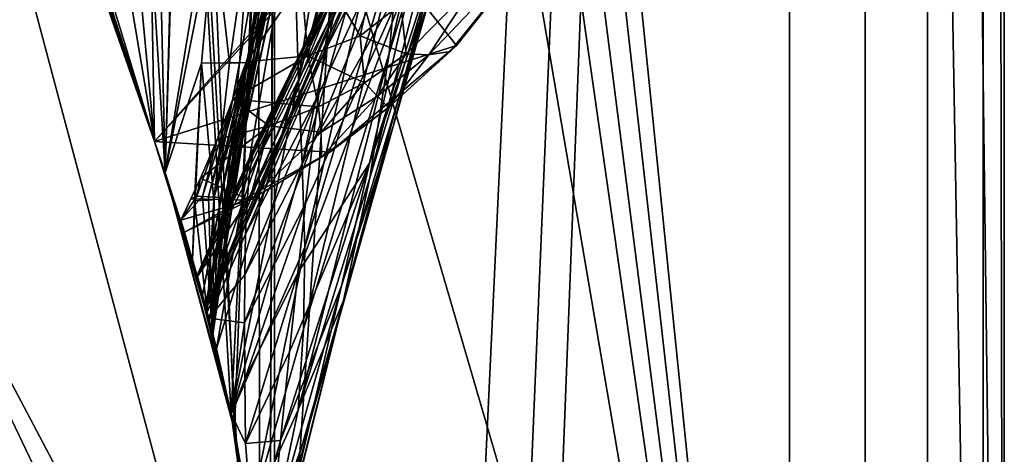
# Model space of a CAD drawing. Header units: metres. Extents: x -1204 to 0, y -809 to 0.
# Tile 57 of 111: x -71 to 0, y -711 to -680. Entities that reach past the tile are written whole.
import ezdxf

# ---------------------------------------------------------------- set-up
doc = ezdxf.new("R2010")
doc.units = ezdxf.units.M

msp = doc.modelspace()

# ---------------------------------------------------------------- linework, layer by layer
at = {"layer": 'top01'}
for points in [[(-5.519217, -35.401562, 163.059708), (-38.838268, -744.103516, 163.059708), (-52.518909, -738.401428, 163.059708)], [(-52.518909, -738.401428, 163.059708), (-52.518909, -65.543846, 163.059708), (-5.519217, -35.401562, 163.059708)], [(-5.519217, -35.401562, 2063.059814), (-52.518909, -65.543846, 2063.059814), (-52.518909, -738.401428, 2063.059814)], [(-38.838268, -744.103516, 2063.059814), (-5.519217, -35.401562, 2063.059814), (-52.518909, -738.401428, 2063.059814)], [(-5.519217, -35.401562, 163.059708), (-35.448151, -746.330383, 163.059708), (-38.838268, -744.103516, 163.059708)], [(-38.838268, -744.103516, 2063.059814), (-35.448151, -746.330383, 2063.059814), (-5.519217, -35.401562, 2063.059814)], [(-33.221333, -749.720459, 163.059708), (-35.448151, -746.330383, 163.059708), (-5.519217, -35.401562, 163.059708)], [(-35.448151, -746.330383, 2063.059814), (-33.221333, -749.720459, 2063.059814), (-5.519217, -35.401562, 2063.059814)], [(-5.519217, -789.40155, 163.059708), (-33.221333, -749.720459, 163.059708), (-5.519217, -35.401562, 163.059708)], [(-5.519217, -35.401562, 2063.059814), (-33.221333, -749.720459, 2063.059814), (-5.519217, -789.40155, 2063.059814)], [(-5.519217, -789.40155, 163.059708), (-5.519217, -35.401562, 163.059708), (-5.519217, -789.40155, 173.920044)], [(-5.519217, -35.401562, 163.059708), (-5.519217, -35.401562, 2063.059814), (-5.519217, -789.40155, 173.920044)], [(-5.519217, -789.40155, 173.920044), (-5.519217, -35.401562, 2063.059814), (-5.519217, -789.40155, 2051.920166)], [(-5.519217, -35.401562, 2063.059814), (-5.519217, -789.40155, 2063.059814), (-5.519217, -789.40155, 2051.920166)], [(-52.518909, -738.401428, 163.059708), (-52.518909, -397.134613, 182.490646), (-52.518909, -65.543846, 163.059708)], [(-52.518909, -65.543846, 2063.059814), (-52.518909, -431.996094, 2043.136353), (-52.518909, -738.401428, 2063.059814)], [(-52.518909, -480.472168, 184.010544), (-52.518909, -397.134613, 182.490646), (-52.518909, -738.401428, 163.059708)], [(-52.518909, -431.996094, 2043.136353), (-52.518909, -499.19046, 2041.009888), (-52.518909, -738.401428, 2063.059814)], [(-52.518909, -563.606934, 188.996094), (-52.518909, -480.472168, 184.010544), (-52.518909, -738.401428, 163.059708)], [(-52.518909, -738.401428, 2063.059814), (-52.518909, -499.19046, 2041.009888), (-52.518909, -566.275391, 2036.626343)], [(-52.518909, -738.401428, 163.059708), (-52.518909, -646.323792, 197.421463), (-52.518909, -563.606934, 188.996094)], [(-52.518909, -566.275391, 2036.626343), (-52.518909, -633.17511, 2029.990601), (-52.518909, -738.401428, 2063.059814)], [(-78.056381, -632.988647, 619.524109), (-61.147369, -688.625427, 619.08136), (-78.056335, -632.988831, 659.296021)], [(-61.147369, -688.625427, 619.08136), (-78.056381, -632.988647, 619.524109), (-39.420826, -681.711304, 618.512451)], [(-78.056381, -632.988647, 619.524109), (-31.995207, -672.37677, 618.317993), (-39.420826, -681.711304, 618.512451)], [(-78.056335, -632.988831, 659.296021), (-61.147369, -688.625427, 619.08136), (-61.147369, -688.625427, 659.73877)], [(-78.056335, -632.988831, 659.296021), (-61.147369, -688.625427, 659.73877), (-44.138386, -670.063599, 660.184204)], [(-78.056274, -632.989075, 1566.520996), (-61.147369, -688.625427, 1566.078247), (-72.370926, -653.953125, 1606.646362)], [(-61.147369, -688.625427, 1566.078247), (-78.056274, -632.989075, 1566.520996), (-42.771534, -667.873474, 1565.597046)], [(-58.607101, -633.17511, 2029.990601), (-61.141037, -657.507629, 1973.981445), (-60.368561, -690.860596, 2022.436035)], [(-58.607101, -633.17511, 2029.990601), (-60.368561, -690.860596, 2022.436035), (-55.389114, -709.405762, 2019.643555)], [(-52.518909, -633.17511, 2029.990601), (-58.607101, -633.17511, 2029.990601), (-55.389114, -709.405762, 2019.643555)], [(-52.518909, -633.17511, 2029.990601), (-55.389114, -709.405762, 2019.643555), (-52.85733, -728.401428, 2016.598511)], [(-52.518909, -728.401428, 2016.598511), (-52.518909, -633.17511, 2029.990601), (-52.85733, -728.401428, 2016.598511)], [(-52.518909, -633.17511, 2029.990601), (-52.518909, -728.401428, 2016.598511), (-52.518909, -738.401428, 2063.059814)], [(-43.756317, -637.743591, 1458.678223), (-50.77599, -684.170044, 1512.014526), (-51.159615, -671.749207, 1512.290527)], [(-43.118568, -655.333496, 1458.262085), (-50.77599, -684.170044, 1512.014526), (-43.756317, -637.743591, 1458.678223)], [(-43.112282, -667.659546, 1563.945313), (-45.380745, -645.067505, 1512.568237), (-57.434216, -700.590332, 1564.714233)], [(-45.380745, -645.067505, 1512.568237), (-47.141476, -650.217041, 1512.544556), (-57.434216, -700.590332, 1564.714233)], [(-52.518909, -646.323792, 197.421463), (-55.632534, -708.214294, 206.01178), (-59.155293, -647.033691, 197.50885)], [(-52.85733, -728.401428, 209.241592), (-55.632534, -708.214294, 206.01178), (-52.518909, -646.323792, 197.421463)], [(-52.518909, -728.401428, 209.241592), (-52.85733, -728.401428, 209.241592), (-52.518909, -646.323792, 197.421463)], [(-52.518909, -728.401428, 209.241592), (-52.518909, -646.323792, 197.421463), (-52.518909, -738.401428, 163.059708)], [(-59.155293, -647.033691, 197.50885), (-55.632534, -708.214294, 206.01178), (-60.369118, -690.858948, 203.403824)], [(-59.155293, -647.033691, 197.50885), (-60.369118, -690.858948, 203.403824), (-55.824478, -663.19281, 251.533997)], [(-57.434216, -700.590332, 1564.714233), (-47.141476, -650.217041, 1512.544556), (-48.6922, -654.801208, 1512.515503)], [(-43.428398, -673.289856, 1457.717163), (-37.16713, -652.168518, 1403.017212), (-44.266315, -682.287231, 1457.396484)], [(-37.16713, -652.168518, 1403.017212), (-38.674221, -664.015198, 1402.671875), (-44.266315, -682.287231, 1457.396484)], [(-61.147369, -688.625427, 1566.078247), (-72.287552, -654.239685, 1608.008789), (-72.370926, -653.953125, 1606.646362)], [(-71.409134, -657.227783, 1622.883789), (-72.287552, -654.239685, 1608.008789), (-61.147369, -688.625427, 1566.078247)], [(-49.948154, -658.832458, 1512.481201), (-57.434216, -700.590332, 1564.714233), (-48.6922, -654.801208, 1512.515503)], [(-50.77599, -684.170044, 1512.014526), (-43.118568, -655.333496, 1458.262085), (-50.512066, -690.252319, 1511.844482)], [(-50.512066, -690.252319, 1511.844482), (-43.118568, -655.333496, 1458.262085), (-43.099613, -664.295898, 1458.005737)], [(-38.031006, -656.678406, 1008.65741), (-48.551998, -679.871033, 1008.583862), (-48.924244, -682.231812, 1065.581543)], [(-39.738808, -664.25415, 1122.27124), (-38.031006, -656.678406, 1008.65741), (-48.924244, -682.231812, 1065.581543)], [(-48.202362, -678.053772, 951.293335), (-48.551998, -679.871033, 1008.583862), (-38.031006, -656.678406, 1008.65741)], [(-69.124802, -664.745239, 1667.216797), (-71.409134, -657.227783, 1622.883789), (-61.147369, -688.625427, 1566.078247)], [(-61.141037, -657.507629, 1973.981445), (-61.412891, -674.181274, 1972.321899), (-60.368561, -690.860596, 2022.436035)], [(-51.066578, -665.48053, 1512.396606), (-57.678791, -699.677368, 1559.145508), (-49.948154, -658.832458, 1512.481201)], [(-57.678791, -699.677368, 1559.145508), (-57.434216, -700.590332, 1564.714233), (-49.948154, -658.832458, 1512.481201)], [(-40.739647, -676.157349, 1346.647705), (-43.961796, -687.540466, 1401.876831), (-36.726757, -661.850159, 1347.017578)], [(-43.961796, -687.540466, 1401.876831), (-40.94249, -675.841675, 1402.291626), (-36.726757, -661.850159, 1347.017578)], [(-54.102531, -682.943298, 383.748535), (-50.453159, -662.995605, 361.324554), (-54.468143, -682.954773, 357.754272)], [(-50.453159, -662.995605, 361.324554), (-50.666019, -663.255798, 355.94104), (-54.468143, -682.954773, 357.754272)], [(-50.934746, -669.09082, 398.511475), (-50.453159, -662.995605, 361.324554), (-54.102531, -682.943298, 383.748535)], [(-60.369118, -690.858948, 203.403824), (-56.870182, -673.099426, 252.735992), (-55.824478, -663.19281, 251.533997)], [(-54.468143, -682.954773, 357.754272), (-51.597111, -663.240051, 329.793854), (-55.018265, -682.966248, 331.776672)], [(-55.018265, -682.966248, 331.776672), (-51.597111, -663.240051, 329.793854), (-54.308449, -673.105774, 304.726654)], [(-54.468143, -682.954773, 357.754272), (-50.666019, -663.255798, 355.94104), (-51.597111, -663.240051, 329.793854)], [(-50.336346, -696.228516, 1511.653198), (-50.512066, -690.252319, 1511.844482), (-43.099613, -664.295898, 1458.005737)], [(-50.336346, -696.228516, 1511.653198), (-43.099613, -664.295898, 1458.005737), (-43.428398, -673.289856, 1457.717163)], [(-42.262768, -675.329529, 1234.858765), (-39.738808, -664.25415, 1122.27124), (-49.776241, -688.800415, 1178.625977)], [(-39.738808, -664.25415, 1122.27124), (-49.329113, -685.191345, 1122.266479), (-49.776241, -688.800415, 1178.625977)], [(-49.329113, -685.191345, 1122.266479), (-39.738808, -664.25415, 1122.27124), (-48.924244, -682.231812, 1065.581543)], [(-44.266315, -682.287231, 1457.396484), (-38.674221, -664.015198, 1402.671875), (-45.641823, -691.234192, 1457.043457)], [(-38.674221, -664.015198, 1402.671875), (-40.94249, -675.841675, 1402.291626), (-45.641823, -691.234192, 1457.043457)], [(-61.147369, -688.625427, 1566.078247), (-67.278107, -670.57843, 1711.823242), (-69.124802, -664.745239, 1667.216797)], [(-57.467392, -700.465088, 1553.577515), (-57.678791, -699.677368, 1559.145508), (-51.066578, -665.48053, 1512.396606)], [(-51.159615, -671.749207, 1512.290527), (-57.467392, -700.465088, 1553.577515), (-51.066578, -665.48053, 1512.396606)], [(-40.739647, -676.157349, 1346.647705), (-37.884197, -665.963074, 1291.016357), (-45.664516, -690.17627, 1346.246948)], [(-37.884197, -665.963074, 1291.016357), (-42.262768, -675.329529, 1234.858765), (-45.664516, -690.17627, 1346.246948)], [(-57.352772, -700.899658, 1565.978882), (-61.147369, -688.625427, 1566.078247), (-42.771534, -667.873474, 1565.597046)], [(-57.434216, -700.590332, 1564.714233), (-57.352772, -700.899658, 1565.978882), (-43.112282, -667.659546, 1563.945313)], [(-57.352772, -700.899658, 1565.978882), (-42.771534, -667.873474, 1565.597046), (-43.112282, -667.659546, 1563.945313)], [(-53.921638, -682.931824, 409.755493), (-50.934746, -669.09082, 398.511475), (-54.102531, -682.943298, 383.748535)], [(-51.30896, -671.455017, 413.781647), (-50.934746, -669.09082, 398.511475), (-53.921638, -682.931824, 409.755493)], [(-61.147369, -688.625427, 659.73877), (-57.414173, -700.666199, 659.836548), (-44.138386, -670.063599, 660.184204)], [(-44.149967, -670.059692, 661.839905), (-57.421986, -700.636597, 661.125916), (-47.240097, -675.572998, 777.866516)], [(-44.149967, -670.059692, 661.839905), (-57.414173, -700.666199, 659.836548), (-57.421986, -700.636597, 661.125916)], [(-44.138386, -670.063599, 660.184204), (-57.414173, -700.666199, 659.836548), (-44.149967, -670.059692, 661.839905)], [(-64.205414, -679.857422, 1814.920044), (-67.278107, -670.57843, 1711.823242), (-61.147369, -688.625427, 1566.078247)], [(-51.721062, -673.507446, 427.480957), (-51.30896, -671.455017, 413.781647), (-53.921638, -682.931824, 409.755493)], [(-56.692245, -703.516418, 1548.93396), (-57.467392, -700.465088, 1553.577515), (-51.159615, -671.749207, 1512.290527)], [(-50.77599, -684.170044, 1512.014526), (-56.692245, -703.516418, 1548.93396), (-51.159615, -671.749207, 1512.290527)], [(-39.87323, -682.148071, 617.766052), (-32.313107, -672.839966, 617.776672), (-41.396111, -682.397217, 581.436523)], [(-32.313107, -672.839966, 617.776672), (-37.99099, -677.210876, 553.733276), (-41.396111, -682.397217, 581.436523)], [(-32.313107, -672.839966, 617.776672), (-39.87323, -682.148071, 617.766052), (-31.995207, -672.37677, 618.317993)], [(-31.995207, -672.37677, 618.317993), (-39.87323, -682.148071, 617.766052), (-39.420826, -681.711304, 618.512451)], [(-56.870182, -673.099426, 252.735992), (-60.369118, -690.858948, 203.403824), (-57.771061, -683.00061, 253.983582)], [(-57.771061, -683.00061, 253.983582), (-55.75246, -682.977661, 305.819733), (-56.870182, -673.099426, 252.735992)], [(-56.870182, -673.099426, 252.735992), (-55.75246, -682.977661, 305.819733), (-54.308449, -673.105774, 304.726654)], [(-54.308449, -673.105774, 304.726654), (-55.75246, -682.977661, 305.819733), (-55.018265, -682.966248, 331.776672)], [(-52.600262, -676.979736, 451.712158), (-51.721062, -673.507446, 427.480957), (-53.925797, -682.920349, 435.771118)], [(-51.721062, -673.507446, 427.480957), (-53.921638, -682.931824, 409.755493), (-53.925797, -682.920349, 435.771118)], [(-50.427502, -702.127625, 1511.44043), (-50.336346, -696.228516, 1511.653198), (-43.428398, -673.289856, 1457.717163)], [(-44.266315, -682.287231, 1457.396484), (-50.427502, -702.127625, 1511.44043), (-43.428398, -673.289856, 1457.717163)], [(-64.205414, -679.857422, 1814.920044), (-61.147369, -688.625427, 1970.921509), (-63.596035, -674.082642, 1867.387207)], [(-61.147369, -688.625427, 1970.921509), (-62.504467, -674.131958, 1919.854614), (-63.596035, -674.082642, 1867.387207)], [(-61.412891, -674.181274, 1972.321899), (-62.504467, -674.131958, 1919.854614), (-61.147369, -688.625427, 1970.921509)], [(-60.368561, -690.860596, 2022.436035), (-61.412891, -674.181274, 1972.321899), (-61.147369, -688.625427, 1970.921509)], [(-47.240097, -675.572998, 777.866516), (-57.421986, -700.636597, 661.125916), (-53.020004, -687.841797, 777.69342)], [(-47.549152, -675.923035, 835.917114), (-47.240097, -675.572998, 777.866516), (-53.451012, -688.04541, 835.744507)], [(-47.240097, -675.572998, 777.866516), (-53.020004, -687.841797, 777.69342), (-53.451012, -688.04541, 835.744507)], [(-50.272564, -693.090149, 1234.665405), (-50.823044, -698.080811, 1290.392456), (-42.262768, -675.329529, 1234.858765)], [(-42.262768, -675.329529, 1234.858765), (-50.823044, -698.080811, 1290.392456), (-45.664516, -690.17627, 1346.246948)], [(-49.776241, -688.800415, 1178.625977), (-50.272564, -693.090149, 1234.665405), (-42.262768, -675.329529, 1234.858765)], [(-53.451012, -688.04541, 835.744507), (-53.810375, -688.641968, 893.592224), (-47.549152, -675.923035, 835.917114)], [(-53.810375, -688.641968, 893.592224), (-47.869404, -676.745911, 893.730957), (-47.549152, -675.923035, 835.917114)], [(-45.664516, -690.17627, 1346.246948), (-47.696686, -699.008118, 1401.427246), (-40.739647, -676.157349, 1346.647705)], [(-47.696686, -699.008118, 1401.427246), (-43.961796, -687.540466, 1401.876831), (-40.739647, -676.157349, 1346.647705)], [(-45.641823, -691.234192, 1457.043457), (-40.94249, -675.841675, 1402.291626), (-47.543873, -700.071106, 1456.658325)], [(-40.94249, -675.841675, 1402.291626), (-43.961796, -687.540466, 1401.876831), (-47.543873, -700.071106, 1456.658325)], [(-54.539246, -682.897644, 496.739838), (-50.55352, -677.1474, 452.341736), (-52.600262, -676.979736, 451.712158)], [(-54.539246, -682.897644, 496.739838), (-52.600262, -676.979736, 451.712158), (-54.42728, -682.897461, 487.812897)], [(-50.106136, -682.45929, 498.890533), (-50.55352, -677.1474, 452.341736), (-54.539246, -682.897644, 496.739838)], [(-54.42728, -682.897461, 487.812897), (-52.600262, -676.979736, 451.712158), (-54.115417, -682.908936, 461.791473)], [(-52.600262, -676.979736, 451.712158), (-53.925797, -682.920349, 435.771118), (-54.115417, -682.908936, 461.791473)], [(-53.810375, -688.641968, 893.592224), (-54.099342, -689.641479, 951.20459), (-47.869404, -676.745911, 893.730957)], [(-54.099342, -689.641479, 951.20459), (-48.202362, -678.053772, 951.293335), (-47.869404, -676.745911, 893.730957)], [(-50.55352, -677.1474, 452.341736), (-50.106136, -682.45929, 498.890533), (-48.839619, -676.816101, 452.971344)], [(-48.839619, -676.816101, 452.971344), (-50.106136, -682.45929, 498.890533), (-46.33839, -681.023315, 501.041229)], [(-45.675529, -677.971558, 478.484558), (-48.839619, -676.816101, 452.971344), (-46.33839, -681.023315, 501.041229)], [(-37.99099, -677.210876, 553.733276), (-43.422253, -678.741211, 503.191956), (-43.023655, -682.310059, 550.8255)], [(-41.396111, -682.397217, 581.436523), (-37.99099, -677.210876, 553.733276), (-43.023655, -682.310059, 550.8255)], [(-54.321171, -691.064026, 1008.545166), (-48.202362, -678.053772, 951.293335), (-54.099342, -689.641479, 951.20459)], [(-48.202362, -678.053772, 951.293335), (-54.321171, -691.064026, 1008.545166), (-48.551998, -679.871033, 1008.583862)], [(-43.422253, -678.741211, 503.191956), (-45.675529, -677.971558, 478.484558), (-46.33839, -681.023315, 501.041229)], [(-43.023655, -682.310059, 550.8255), (-43.422253, -678.741211, 503.191956), (-46.33839, -681.023315, 501.041229)], [(-61.147369, -688.625427, 1970.921509), (-64.205414, -679.857422, 1814.920044), (-61.147369, -688.625427, 1566.078247)], [(-48.551998, -679.871033, 1008.583862), (-54.480717, -692.937561, 1065.577026), (-48.924244, -682.231812, 1065.581543)], [(-54.321171, -691.064026, 1008.545166), (-54.480717, -692.937561, 1065.577026), (-48.551998, -679.871033, 1008.583862)], [(-46.33839, -681.023315, 501.041229), (-50.106136, -682.45929, 498.890533), (-46.035637, -684.398804, 549.371582)], [(-43.023655, -682.310059, 550.8255), (-46.33839, -681.023315, 501.041229), (-46.035637, -684.398804, 549.371582)], [(-61.147369, -688.625427, 619.08136), (-39.420826, -681.711304, 618.512451), (-48.537048, -689.402405, 618.75116)], [(-39.420826, -681.711304, 618.512451), (-44.314121, -686.187744, 617.760681), (-48.537048, -689.402405, 618.75116)], [(-39.87323, -682.148071, 617.766052), (-44.314121, -686.187744, 617.760681), (-39.420826, -681.711304, 618.512451)], [(-39.87323, -682.148071, 617.766052), (-41.396111, -682.397217, 581.436523), (-44.314121, -686.187744, 617.760681)], [(-57.258434, -692.612549, 514.220093), (-54.539246, -682.897644, 496.739838), (-56.839981, -692.640381, 488.295105)], [(-55.515644, -685.589539, 519.188477), (-54.539246, -682.897644, 496.739838), (-57.258434, -692.612549, 514.220093)], [(-56.839981, -692.640381, 488.295105), (-54.539246, -682.897644, 496.739838), (-54.42728, -682.897461, 487.812897)], [(-54.42728, -682.897461, 487.812897), (-54.115417, -682.908936, 461.791473), (-56.839981, -692.640381, 488.295105)], [(-49.333572, -686.140137, 547.917664), (-50.106136, -682.45929, 498.890533), (-55.515644, -685.589539, 519.188477)], [(-55.515644, -685.589539, 519.188477), (-50.106136, -682.45929, 498.890533), (-54.539246, -682.897644, 496.739838)], [(-48.924244, -682.231812, 1065.581543), (-54.480717, -692.937561, 1065.577026), (-54.586208, -695.307556, 1122.263916)], [(-54.586208, -695.307556, 1122.263916), (-49.329113, -685.191345, 1122.266479), (-48.924244, -682.231812, 1065.581543)], [(-45.641823, -691.234192, 1457.043457), (-50.810539, -707.948242, 1511.206421), (-44.266315, -682.287231, 1457.396484)], [(-50.810539, -707.948242, 1511.206421), (-50.427502, -702.127625, 1511.44043), (-44.266315, -682.287231, 1457.396484)], [(-50.106136, -682.45929, 498.890533), (-49.333572, -686.140137, 547.917664), (-46.035637, -684.398804, 549.371582)], [(-45.102718, -685.378479, 580.410461), (-43.023655, -682.310059, 550.8255), (-46.035637, -684.398804, 549.371582)], [(-45.102718, -685.378479, 580.410461), (-41.396111, -682.397217, 581.436523), (-43.023655, -682.310059, 550.8255)], [(-44.314121, -686.187744, 617.760681), (-41.396111, -682.397217, 581.436523), (-45.102718, -685.378479, 580.410461)], [(-60.369118, -690.858948, 203.403824), (-58.399429, -697.112854, 253.24881), (-57.771061, -683.00061, 253.983582)], [(-57.771061, -683.00061, 253.983582), (-58.399429, -697.112854, 253.24881), (-58.272491, -692.890808, 255.276047)], [(-58.272491, -692.890808, 255.276047), (-56.881111, -692.835144, 306.952118), (-57.771061, -683.00061, 253.983582)], [(-56.881111, -692.835144, 306.952118), (-55.75246, -682.977661, 305.819733), (-57.771061, -683.00061, 253.983582)], [(-56.978268, -702.358459, 403.90509), (-55.954468, -692.723816, 410.525909), (-53.921638, -682.931824, 409.755493)], [(-53.921638, -682.931824, 409.755493), (-54.102531, -682.943298, 383.748535), (-56.978268, -702.358459, 403.90509)], [(-56.978268, -702.358459, 403.90509), (-54.102531, -682.943298, 383.748535), (-56.933113, -702.538574, 353.625122)], [(-54.102531, -682.943298, 383.748535), (-54.468143, -682.954773, 357.754272), (-56.933113, -702.538574, 353.625122)], [(-56.933113, -702.538574, 353.625122), (-54.468143, -682.954773, 357.754272), (-55.018265, -682.966248, 331.776672)], [(-55.018265, -682.966248, 331.776672), (-56.881111, -692.835144, 306.952118), (-56.933113, -702.538574, 353.625122)], [(-55.75246, -682.977661, 305.819733), (-56.881111, -692.835144, 306.952118), (-55.018265, -682.966248, 331.776672)], [(-54.115417, -682.908936, 461.791473), (-56.424248, -692.668152, 462.370117), (-56.839981, -692.640381, 488.295105)], [(-54.115417, -682.908936, 461.791473), (-53.925797, -682.920349, 435.771118), (-56.424248, -692.668152, 462.370117)], [(-53.925797, -682.920349, 435.771118), (-56.111347, -692.695984, 436.446045), (-56.424248, -692.668152, 462.370117)], [(-53.921638, -682.931824, 409.755493), (-56.111347, -692.695984, 436.446045), (-53.925797, -682.920349, 435.771118)], [(-55.954468, -692.723816, 410.525909), (-56.111347, -692.695984, 436.446045), (-53.921638, -682.931824, 409.755493)], [(-55.6273, -708.239563, 1546.064209), (-56.692245, -703.516418, 1548.93396), (-50.77599, -684.170044, 1512.014526)], [(-50.512066, -690.252319, 1511.844482), (-55.6273, -708.239563, 1546.064209), (-50.77599, -684.170044, 1512.014526)], [(-46.035637, -684.398804, 549.371582), (-49.333572, -686.140137, 547.917664), (-49.142925, -687.954346, 579.384399)], [(-46.035637, -684.398804, 549.371582), (-49.142925, -687.954346, 579.384399), (-45.102718, -685.378479, 580.410461)], [(-56.641376, -688.473877, 545.009949), (-55.515644, -685.589539, 519.188477), (-57.676846, -692.584717, 540.145081)], [(-57.676846, -692.584717, 540.145081), (-55.515644, -685.589539, 519.188477), (-57.258434, -692.612549, 514.220093)], [(-55.515644, -685.589539, 519.188477), (-56.641376, -688.473877, 545.009949), (-52.881496, -687.506531, 546.463806)], [(-52.881496, -687.506531, 546.463806), (-49.333572, -686.140137, 547.917664), (-55.515644, -685.589539, 519.188477)], [(-49.776241, -688.800415, 1178.625977), (-49.329113, -685.191345, 1122.266479), (-54.64555, -698.215576, 1178.58606)], [(-49.329113, -685.191345, 1122.266479), (-54.586208, -695.307556, 1122.263916), (-54.64555, -698.215576, 1178.58606)], [(-49.142925, -687.954346, 579.384399), (-49.136257, -689.764099, 617.755371), (-45.102718, -685.378479, 580.410461)], [(-49.136257, -689.764099, 617.755371), (-44.314121, -686.187744, 617.760681), (-45.102718, -685.378479, 580.410461)], [(-49.142925, -687.954346, 579.384399), (-49.333572, -686.140137, 547.917664), (-52.881496, -687.506531, 546.463806)], [(-44.314121, -686.187744, 617.760681), (-49.136257, -689.764099, 617.755371), (-48.537048, -689.402405, 618.75116)], [(-57.421986, -700.636597, 661.125916), (-58.075382, -698.244141, 820.159546), (-53.020004, -687.841797, 777.69342)], [(-53.020004, -687.841797, 777.69342), (-58.075382, -698.244141, 820.159546), (-53.451012, -688.04541, 835.744507)], [(-56.641376, -688.473877, 545.009949), (-57.825417, -691.261169, 572.142883), (-52.881496, -687.506531, 546.463806)], [(-52.881496, -687.506531, 546.463806), (-57.825417, -691.261169, 572.142883), (-54.291679, -692.840576, 617.750061)], [(-54.291679, -692.840576, 617.750061), (-49.142925, -687.954346, 579.384399), (-52.881496, -687.506531, 546.463806)], [(-47.543873, -700.071106, 1456.658325), (-43.961796, -687.540466, 1401.876831), (-49.94379, -708.740967, 1456.240967)], [(-43.961796, -687.540466, 1401.876831), (-47.696686, -699.008118, 1401.427246), (-49.94379, -708.740967, 1456.240967)], [(-57.825417, -691.261169, 572.142883), (-56.641376, -688.473877, 545.009949), (-58.095356, -692.556885, 566.070068)], [(-58.095356, -692.556885, 566.070068), (-56.641376, -688.473877, 545.009949), (-57.676846, -692.584717, 540.145081)], [(-58.075382, -698.244141, 820.159546), (-53.810375, -688.641968, 893.592224), (-53.451012, -688.04541, 835.744507)], [(-49.136257, -689.764099, 617.755371), (-49.142925, -687.954346, 579.384399), (-54.291679, -692.840576, 617.750061)], [(-58.981884, -695.159851, 619.024658), (-61.147369, -688.625427, 619.08136), (-48.537048, -689.402405, 618.75116)], [(-61.147369, -688.625427, 1970.921509), (-61.147369, -688.625427, 1566.078247), (-60.368561, -690.860596, 2022.436035)], [(-61.147369, -688.625427, 1566.078247), (-57.352772, -700.899658, 1565.978882), (-60.368561, -690.860596, 2022.436035)], [(-61.147369, -688.625427, 659.73877), (-58.981884, -695.159851, 619.024658), (-57.414173, -700.666199, 659.836548)], [(-61.147369, -688.625427, 659.73877), (-61.147369, -688.625427, 619.08136), (-58.981884, -695.159851, 619.024658)], [(-58.075382, -698.244141, 820.159546), (-58.045433, -698.350464, 979.212341), (-53.810375, -688.641968, 893.592224)], [(-58.045433, -698.350464, 979.212341), (-54.099342, -689.641479, 951.20459), (-53.810375, -688.641968, 893.592224)], [(-54.64555, -698.215576, 1178.58606), (-54.664425, -701.687256, 1234.563354), (-49.776241, -688.800415, 1178.625977)], [(-54.664425, -701.687256, 1234.563354), (-50.272564, -693.090149, 1234.665405), (-49.776241, -688.800415, 1178.625977)], [(-54.291679, -692.840576, 617.750061), (-58.981884, -695.159851, 619.024658), (-48.537048, -689.402405, 618.75116)], [(-58.045433, -698.350464, 979.212341), (-54.321171, -691.064026, 1008.545166), (-54.099342, -689.641479, 951.20459)], [(-48.537048, -689.402405, 618.75116), (-49.136257, -689.764099, 617.755371), (-54.291679, -692.840576, 617.750061)], [(-55.6273, -708.239563, 1546.064209), (-50.512066, -690.252319, 1511.844482), (-50.336346, -696.228516, 1511.653198)], [(-45.664516, -690.17627, 1346.246948), (-51.428322, -703.770569, 1345.815063), (-52.087402, -710.149536, 1400.942871)], [(-47.696686, -699.008118, 1401.427246), (-45.664516, -690.17627, 1346.246948), (-52.087402, -710.149536, 1400.942871)], [(-50.823044, -698.080811, 1290.392456), (-51.428322, -703.770569, 1345.815063), (-45.664516, -690.17627, 1346.246948)], [(-58.399429, -697.112854, 253.24881), (-60.369118, -690.858948, 203.403824), (-55.632534, -708.214294, 206.01178)], [(-60.368561, -690.860596, 2022.436035), (-57.352772, -700.899658, 1565.978882), (-56.692245, -703.516418, 1548.93396)], [(-56.692245, -703.516418, 1548.93396), (-55.6273, -708.239563, 1546.064209), (-60.368561, -690.860596, 2022.436035)], [(-55.6273, -708.239563, 1546.064209), (-55.389114, -709.405762, 2019.643555), (-60.368561, -690.860596, 2022.436035)], [(-57.825417, -691.261169, 572.142883), (-58.515911, -692.744446, 587.673035), (-54.291679, -692.840576, 617.750061)], [(-58.515911, -692.744446, 587.673035), (-57.825417, -691.261169, 572.142883), (-58.095356, -692.556885, 566.070068)], [(-54.480717, -692.937561, 1065.577026), (-54.321171, -691.064026, 1008.545166), (-58.045433, -698.350464, 979.212341)], [(-50.810539, -707.948242, 1511.206421), (-45.641823, -691.234192, 1457.043457), (-47.543873, -700.071106, 1456.658325)], [(-58.515911, -692.744446, 587.673035), (-58.095356, -692.556885, 566.070068), (-59.251049, -694.289185, 604.851868)], [(-58.095356, -692.556885, 566.070068), (-57.676846, -692.584717, 540.145081), (-59.251049, -694.289185, 604.851868)], [(-59.251049, -694.289185, 604.851868), (-57.676846, -692.584717, 540.145081), (-56.978268, -702.358459, 403.90509)], [(-58.515911, -692.744446, 587.673035), (-59.251049, -694.289185, 604.851868), (-54.291679, -692.840576, 617.750061)], [(-57.676846, -692.584717, 540.145081), (-57.258434, -692.612549, 514.220093), (-56.978268, -702.358459, 403.90509)], [(-56.978268, -702.358459, 403.90509), (-57.258434, -692.612549, 514.220093), (-56.839981, -692.640381, 488.295105)], [(-56.424248, -692.668152, 462.370117), (-56.978268, -702.358459, 403.90509), (-56.839981, -692.640381, 488.295105)], [(-56.424248, -692.668152, 462.370117), (-56.111347, -692.695984, 436.446045), (-56.978268, -702.358459, 403.90509)], [(-56.111347, -692.695984, 436.446045), (-55.954468, -692.723816, 410.525909), (-56.978268, -702.358459, 403.90509)], [(-59.251049, -694.289185, 604.851868), (-58.981884, -695.159851, 619.024658), (-54.291679, -692.840576, 617.750061)], [(-58.399429, -697.112854, 253.24881), (-57.355267, -700.890015, 303.374359), (-58.272491, -692.890808, 255.276047)], [(-58.272491, -692.890808, 255.276047), (-57.355267, -700.890015, 303.374359), (-56.881111, -692.835144, 306.952118)], [(-57.235909, -701.348267, 1138.233765), (-54.480717, -692.937561, 1065.577026), (-58.045433, -698.350464, 979.212341)], [(-56.881111, -692.835144, 306.952118), (-57.355267, -700.890015, 303.374359), (-56.933113, -702.538574, 353.625122)], [(-54.480717, -692.937561, 1065.577026), (-57.235909, -701.348267, 1138.233765), (-54.586208, -695.307556, 1122.263916)], [(-54.664425, -701.687256, 1234.563354), (-54.646912, -705.739258, 1290.221924), (-50.272564, -693.090149, 1234.665405)], [(-54.646912, -705.739258, 1290.221924), (-50.823044, -698.080811, 1290.392456), (-50.272564, -693.090149, 1234.665405)], [(-58.981884, -695.159851, 619.024658), (-59.251049, -694.289185, 604.851868), (-56.978268, -702.358459, 403.90509)], [(-58.981884, -695.159851, 619.024658), (-56.978268, -702.358459, 403.90509), (-57.414173, -700.666199, 659.836548)], [(-54.586208, -695.307556, 1122.263916), (-57.235909, -701.348267, 1138.233765), (-54.64555, -698.215576, 1178.58606)], [(-54.282398, -715.630798, 1543.244873), (-55.6273, -708.239563, 1546.064209), (-50.336346, -696.228516, 1511.653198)], [(-54.282398, -715.630798, 1543.244873), (-50.336346, -696.228516, 1511.653198), (-50.427502, -702.127625, 1511.44043)], [(-57.355267, -700.890015, 303.374359), (-58.399429, -697.112854, 253.24881), (-55.632534, -708.214294, 206.01178)], [(-57.235909, -701.348267, 1138.233765), (-58.075382, -698.244141, 820.159546), (-57.421986, -700.636597, 661.125916)], [(-57.235909, -701.348267, 1138.233765), (-58.045433, -698.350464, 979.212341), (-58.075382, -698.244141, 820.159546)], [(-57.235909, -701.348267, 1138.233765), (-54.664425, -701.687256, 1234.563354), (-54.64555, -698.215576, 1178.58606)], [(-50.823044, -698.080811, 1290.392456), (-54.646912, -705.739258, 1290.221924), (-54.593536, -710.369995, 1345.587524)], [(-51.428322, -703.770569, 1345.815063), (-50.823044, -698.080811, 1290.392456), (-54.593536, -710.369995, 1345.587524)], [(-49.94379, -708.740967, 1456.240967), (-47.696686, -699.008118, 1401.427246), (-52.796192, -717.192688, 1455.791382)], [(-47.696686, -699.008118, 1401.427246), (-52.087402, -710.149536, 1400.942871), (-52.796192, -717.192688, 1455.791382)], [(-57.434216, -700.590332, 1564.714233), (-57.678791, -699.677368, 1559.145508), (-57.467392, -700.465088, 1553.577515)], [(-57.352772, -700.899658, 1565.978882), (-57.467392, -700.465088, 1553.577515), (-56.692245, -703.516418, 1548.93396)], [(-57.352772, -700.899658, 1565.978882), (-57.434216, -700.590332, 1564.714233), (-57.467392, -700.465088, 1553.577515)], [(-47.543873, -700.071106, 1456.658325), (-53.303017, -723.191956, 1529.791992), (-53.540138, -721.05127, 1537.508057)], [(-47.543873, -700.071106, 1456.658325), (-53.540138, -721.05127, 1537.508057), (-50.810539, -707.948242, 1511.206421)], [(-52.396057, -719.319946, 1510.674316), (-53.303017, -723.191956, 1529.791992), (-47.543873, -700.071106, 1456.658325)], [(-49.94379, -708.740967, 1456.240967), (-52.396057, -719.319946, 1510.674316), (-47.543873, -700.071106, 1456.658325)], [(-57.414173, -700.666199, 659.836548), (-57.235909, -701.348267, 1138.233765), (-57.421986, -700.636597, 661.125916)], [(-55.632534, -708.214294, 206.01178), (-55.634674, -708.204163, 1297.126953), (-57.414173, -700.666199, 659.836548)], [(-55.634674, -708.204163, 1297.126953), (-57.235909, -701.348267, 1138.233765), (-57.414173, -700.666199, 659.836548)], [(-57.414173, -700.666199, 659.836548), (-56.978268, -702.358459, 403.90509), (-55.632534, -708.214294, 206.01178)], [(-55.632534, -708.214294, 206.01178), (-56.933113, -702.538574, 353.625122), (-57.355267, -700.890015, 303.374359)], [(-57.235909, -701.348267, 1138.233765), (-55.634674, -708.204163, 1297.126953), (-54.664425, -701.687256, 1234.563354)], [(-55.634674, -708.204163, 1297.126953), (-54.646912, -705.739258, 1290.221924), (-54.664425, -701.687256, 1234.563354)], [(-56.978268, -702.358459, 403.90509), (-56.933113, -702.538574, 353.625122), (-55.632534, -708.214294, 206.01178)], [(-50.810539, -707.948242, 1511.206421), (-54.282398, -715.630798, 1543.244873), (-50.427502, -702.127625, 1511.44043)], [(-51.428322, -703.770569, 1345.815063), (-54.593536, -710.369995, 1345.587524), (-52.087402, -710.149536, 1400.942871)], [(-54.593536, -710.369995, 1345.587524), (-54.646912, -705.739258, 1290.221924), (-55.634674, -708.204163, 1297.126953)], [(-54.593536, -710.369995, 1345.587524), (-55.634674, -708.204163, 1297.126953), (-54.04969, -717.177856, 1425.499268)], [(-54.04969, -717.177856, 1425.499268), (-55.634674, -708.204163, 1297.126953), (-52.85733, -728.401428, 209.241592)], [(-55.634674, -708.204163, 1297.126953), (-55.632534, -708.214294, 206.01178), (-52.85733, -728.401428, 209.241592)], [(-55.6273, -708.239563, 1546.064209), (-54.282398, -715.630798, 1543.244873), (-55.389114, -709.405762, 2019.643555)], [(-53.540138, -721.05127, 1537.508057), (-54.282398, -715.630798, 1543.244873), (-50.810539, -707.948242, 1511.206421)], [(-52.796192, -717.192688, 1455.791382), (-53.394329, -722.333496, 1489.637817), (-49.94379, -708.740967, 1456.240967)], [(-53.394329, -722.333496, 1489.637817), (-52.396057, -719.319946, 1510.674316), (-49.94379, -708.740967, 1456.240967)], [(-54.282398, -715.630798, 1543.244873), (-52.85733, -728.401428, 2016.598511), (-55.389114, -709.405762, 2019.643555)], [(-52.087402, -710.149536, 1400.942871), (-54.593536, -710.369995, 1345.587524), (-54.04969, -717.177856, 1425.499268)], [(-52.087402, -710.149536, 1400.942871), (-54.04969, -717.177856, 1425.499268), (-52.796192, -717.192688, 1455.791382)]]:
    msp.add_3dface(points, dxfattribs=at)
at = {"layer": 'top0123459'}
for points in [[(0, 0), (-0.000011, -804.032166), (-10, -10)], [(0, 0), (-1.527202, -1.527202, 175), (-0.000011, -804.032166)], [(-1.527202, -1.527202, 175), (-15.461391, -20.421553, 175), (-1.527213, -802.504944, 175)], [(-1.527202, -1.527202, 175), (-1.527213, -802.504944, 175), (-0.000011, -804.032166)], [(-317.021149, -753.244812, 90), (-570.615173, -638.481506, 90), (-10, -10, 90)], [(-10.00001, -794.032166, 90), (-317.021149, -753.244812, 90), (-10, -10, 90)], [(-10, -10), (-0.000011, -804.032166), (-10.00001, -794.032166)], [(-10, -10, 90), (-10, -10), (-10.00001, -794.032166, 90)], [(-10, -10), (-10.00001, -794.032166), (-10.00001, -794.032166, 90)], [(-15.461391, -20.421553, 163.059708), (-54.279274, -402.016876, 163.059708), (-15.461402, -783.610596, 163.059708)], [(-15.461391, -20.421553, 175), (-15.461402, -783.610596, 175), (-1.527213, -802.504944, 175)], [(-15.461391, -20.421553, 175), (-15.461391, -20.421553, 163.059708), (-15.461402, -783.610596, 175)], [(-15.461391, -20.421553, 163.059708), (-15.461402, -783.610596, 163.059708), (-15.461402, -783.610596, 175)], [(-54.279274, -402.016876, 163.059708), (-54.243347, -440.01358, 163.059708), (-15.461402, -783.610596, 163.059708)], [(-15.461402, -783.610596, 163.059708), (-54.243347, -440.01358, 163.059708), (-54.157608, -479.991455, 163.059708)], [(-54.157608, -479.991455, 163.059708), (-54.063324, -512.864441, 163.059708), (-15.461402, -783.610596, 163.059708)], [(-54.063324, -512.864441, 163.059708), (-53.930573, -557.813843, 163.059708), (-15.461402, -783.610596, 163.059708)], [(-15.461402, -783.610596, 163.059708), (-53.930573, -557.813843, 163.059708), (-53.701912, -652.614014, 163.059708)], [(-59.453697, -637.650208, 150.083374), (-74.021614, -663.116028, 122.288712), (-53.521137, -739.958252, 163.059708)], [(-53.701912, -652.614014, 163.059708), (-59.453697, -637.650208, 150.083374), (-53.521137, -739.958252, 163.059708)], [(-53.701912, -652.614014, 163.059708), (-53.521137, -739.958252, 163.059708), (-15.461402, -783.610596, 163.059708)], [(-53.521137, -739.958252, 163.059708), (-74.021614, -663.116028, 122.288712), (-84.586075, -681.122925, 108.134018)], [(-84.586075, -681.122925, 108.134018), (-88.275146, -692.498474, 107.935455), (-54.419258, -744.232117, 163.059708)], [(-53.521137, -739.958252, 163.059708), (-84.586075, -681.122925, 108.134018), (-54.419258, -744.232117, 163.059708)], [(-88.275146, -692.498474, 107.935455), (-95.372192, -702.010315, 107.769424), (-57.068817, -748.132385, 163.059708)], [(-54.419258, -744.232117, 163.059708), (-88.275146, -692.498474, 107.935455), (-57.068817, -748.132385, 163.059708)], [(-95.372192, -702.010315, 107.769424), (-105.127403, -708.820801, 107.650551), (-61.035404, -750.792175, 163.059708)], [(-57.068817, -748.132385, 163.059708), (-95.372192, -702.010315, 107.769424), (-61.035404, -750.792175, 163.059708)], [(-61.035404, -750.792175, 163.059708), (-105.127403, -708.820801, 107.650551), (-90.526062, -732.367065, 135.91748)]]:
    msp.add_3dface(points, dxfattribs=at)

doc.saveas('drawing.dxf')
